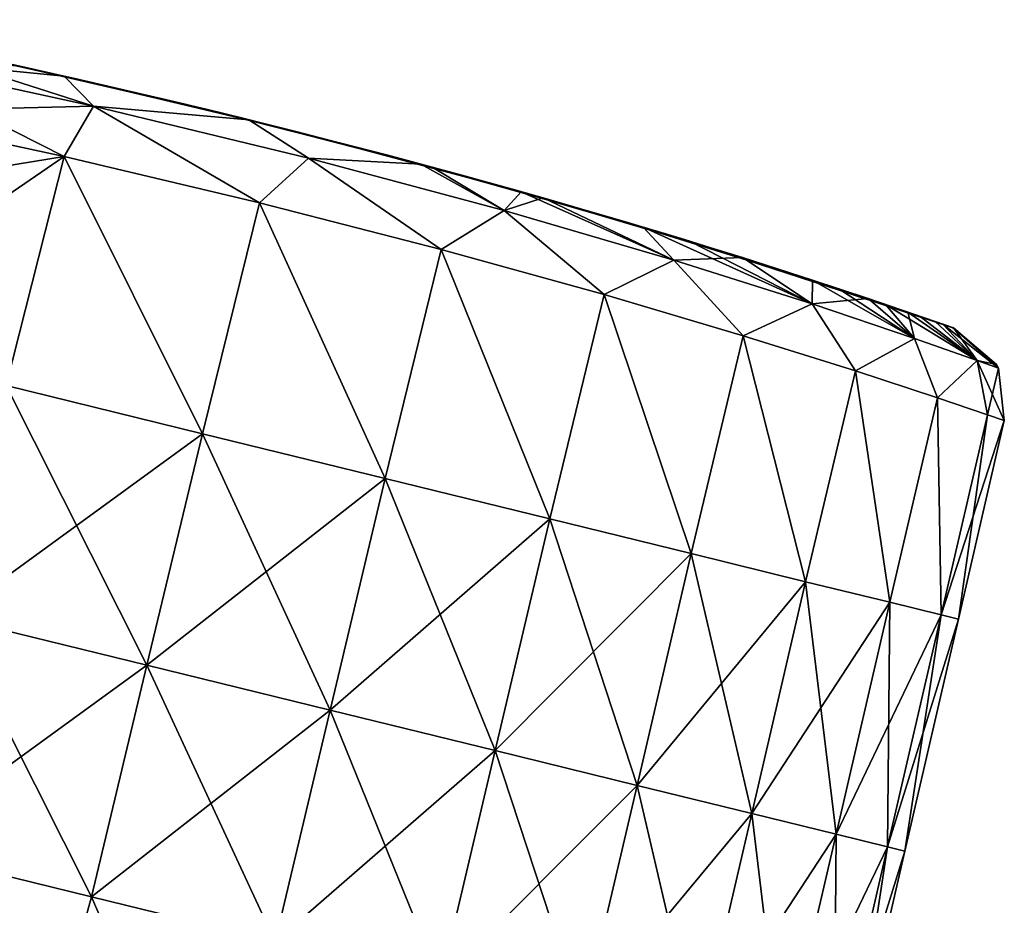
# Model space of a CAD drawing. Header units: millimetres. Extents: x -71 to 126, y -35 to 75.
# Tile 164 of 178: x 113 to 126, y 1 to 12. Entities that reach past the tile are written whole.
import ezdxf

# ---------------------------------------------------------------- set-up
doc = ezdxf.new("R2010")
doc.units = ezdxf.units.MM
doc.header["$LTSCALE"] = 52.536866
for name, color, linetype in [('10', 7, 'CONTINUOUS'), ('13', 7, 'CONTINUOUS'), ('23', 7, 'CONTINUOUS'), ('418', 7, 'CONTINUOUS'), ('427', 7, 'CONTINUOUS')]:
    doc.layers.add(name, color=color, linetype=linetype)

msp = doc.modelspace()

# ---------------------------------------------------------------- linework, layer by layer
at = {"layer": '10', "linetype": 'Continuous'}
for points in [[(110.572, 12.316, -2.553), (111.075, 12.216, 0.45), (113.388, 11.726, -2.553), (110.572, 12.316, -2.553)], [(110.572, 12.316, -2.553), (113.388, 11.726, -2.553), (112.663, 11.884, -5.556), (110.572, 12.316, -2.553)], [(113.43, 11.717, 9.459), (110.627, 12.305, 9.459), (112.873, 11.839, 12.462), (113.43, 11.717, 9.459)], [(110.627, 12.305, 9.459), (113.43, 11.717, 9.459), (112.428, 11.935, 6.456), (110.627, 12.305, 9.459)], [(110.919, 12.247, -11.562), (111.265, 12.177, -8.559), (113.836, 11.626, -11.562), (110.919, 12.247, -11.562)], [(110.919, 12.247, -11.562), (113.836, 11.626, -11.562), (113.358, 11.733, -14.602), (110.919, 12.247, -11.562)], [(111.075, 12.216, 0.45), (113.171, 11.774, 3.453), (113.895, 11.613, 0.45), (111.075, 12.216, 0.45)], [(111.075, 12.216, 0.45), (113.895, 11.613, 0.45), (113.388, 11.726, -2.553), (111.075, 12.216, 0.45)], [(111.265, 12.177, -8.559), (112.663, 11.884, -5.556), (114.068, 11.574, -8.559), (111.265, 12.177, -8.559)], [(111.265, 12.177, -8.559), (114.068, 11.574, -8.559), (113.836, 11.626, -11.562), (111.265, 12.177, -8.559)], [(112.873, 11.839, 12.462), (111.467, 12.136, 14.835), (113.935, 11.604, 14.481), (112.873, 11.839, 12.462)], [(112.428, 11.935, 6.456), (113.43, 11.717, 9.459), (115.229, 11.305, 6.456), (112.428, 11.935, 6.456)], [(112.428, 11.935, 6.456), (115.229, 11.305, 6.456), (113.171, 11.774, 3.453), (112.428, 11.935, 6.456)], [(112.663, 11.884, -5.556), (113.388, 11.726, -2.553), (115.462, 11.249, -5.556), (112.663, 11.884, -5.556)], [(112.663, 11.884, -5.556), (115.462, 11.249, -5.556), (114.068, 11.574, -8.559), (112.663, 11.884, -5.556)], [(115.725, 11.186, 12.462), (113.43, 11.717, 9.459), (112.873, 11.839, 12.462), (115.725, 11.186, 12.462)], [(115.725, 11.186, 12.462), (112.873, 11.839, 12.462), (113.935, 11.604, 14.481), (115.725, 11.186, 12.462)], [(113.171, 11.774, 3.453), (115.229, 11.305, 6.456), (115.973, 11.126, 3.453), (113.171, 11.774, 3.453)], [(113.171, 11.774, 3.453), (115.973, 11.126, 3.453), (113.895, 11.613, 0.45), (113.171, 11.774, 3.453)], [(113.358, 11.733, -14.602), (113.836, 11.626, -11.562), (113.935, 11.604, -14.481), (113.358, 11.733, -14.602)], [(113.388, 11.726, -2.553), (113.895, 11.613, 0.45), (116.192, 11.072, -2.553), (113.388, 11.726, -2.553)], [(113.388, 11.726, -2.553), (116.192, 11.072, -2.553), (115.462, 11.249, -5.556), (113.388, 11.726, -2.553)], [(116.222, 11.065, 9.459), (113.43, 11.717, 9.459), (115.725, 11.186, 12.462), (116.222, 11.065, 9.459)], [(113.43, 11.717, 9.459), (116.222, 11.065, 9.459), (115.229, 11.305, 6.456), (113.43, 11.717, 9.459)], [(113.836, 11.626, -11.562), (114.068, 11.574, -8.559), (116.74, 10.936, -11.562), (113.836, 11.626, -11.562)], [(113.836, 11.626, -11.562), (116.74, 10.936, -11.562), (113.935, 11.604, -14.481), (113.836, 11.626, -11.562)], [(113.895, 11.613, 0.45), (115.973, 11.126, 3.453), (116.704, 10.945, 0.45), (113.895, 11.613, 0.45)], [(113.895, 11.613, 0.45), (116.704, 10.945, 0.45), (116.192, 11.072, -2.553), (113.895, 11.613, 0.45)], [(116.266, 11.054, 13.72), (115.725, 11.186, 12.462), (113.935, 11.604, 14.481), (116.266, 11.054, 13.72)], [(113.935, 11.604, -14.481), (116.74, 10.936, -11.562), (116.266, 11.054, -13.72), (113.935, 11.604, -14.481)], [(114.068, 11.574, -8.559), (115.462, 11.249, -5.556), (116.859, 10.906, -8.559), (114.068, 11.574, -8.559)], [(114.068, 11.574, -8.559), (116.859, 10.906, -8.559), (116.74, 10.936, -11.562), (114.068, 11.574, -8.559)], [(115.229, 11.305, 6.456), (116.222, 11.065, 9.459), (118.019, 10.606, 6.456), (115.229, 11.305, 6.456)], [(115.229, 11.305, 6.456), (118.019, 10.606, 6.456), (115.973, 11.126, 3.453), (115.229, 11.305, 6.456)], [(115.462, 11.249, -5.556), (116.192, 11.072, -2.553), (118.248, 10.546, -5.556), (115.462, 11.249, -5.556)], [(115.462, 11.249, -5.556), (118.248, 10.546, -5.556), (116.859, 10.906, -8.559), (115.462, 11.249, -5.556)], [(118.577, 10.457, 12.478), (116.222, 11.065, 9.459), (115.725, 11.186, 12.462), (118.577, 10.457, 12.478)], [(118.577, 10.457, 12.478), (115.725, 11.186, 12.462), (118.434, 10.496, 12.572), (118.577, 10.457, 12.478)], [(118.434, 10.496, 12.572), (115.725, 11.186, 12.462), (116.266, 11.054, 13.72), (118.434, 10.496, 12.572)], [(115.973, 11.126, 3.453), (118.019, 10.606, 6.456), (118.764, 10.407, 3.453), (115.973, 11.126, 3.453)], [(115.973, 11.126, 3.453), (118.764, 10.407, 3.453), (116.704, 10.945, 0.45), (115.973, 11.126, 3.453)], [(116.192, 11.072, -2.553), (116.704, 10.945, 0.45), (118.984, 10.347, -2.553), (116.192, 11.072, -2.553)], [(116.192, 11.072, -2.553), (118.984, 10.347, -2.553), (118.248, 10.546, -5.556), (116.192, 11.072, -2.553)], [(119.001, 10.342, 9.459), (116.222, 11.065, 9.459), (118.577, 10.457, 12.478), (119.001, 10.342, 9.459)], [(116.222, 11.065, 9.459), (119.001, 10.342, 9.459), (118.019, 10.606, 6.456), (116.222, 11.065, 9.459)], [(116.266, 11.054, -13.72), (116.74, 10.936, -11.562), (118.434, 10.496, -12.572), (116.266, 11.054, -13.72)], [(116.704, 10.945, 0.45), (118.764, 10.407, 3.453), (119.499, 10.204, 0.45), (116.704, 10.945, 0.45)], [(116.704, 10.945, 0.45), (119.499, 10.204, 0.45), (118.984, 10.347, -2.553), (116.704, 10.945, 0.45)], [(116.74, 10.936, -11.562), (116.859, 10.906, -8.559), (119.701, 10.147, -11.652), (116.74, 10.936, -11.562)], [(116.74, 10.936, -11.562), (119.701, 10.147, -11.652), (118.434, 10.496, -12.572), (116.74, 10.936, -11.562)], [(116.859, 10.906, -8.559), (118.248, 10.546, -5.556), (119.638, 10.165, -8.559), (116.859, 10.906, -8.559)], [(116.859, 10.906, -8.559), (119.638, 10.165, -8.559), (119.701, 10.147, -11.652), (116.859, 10.906, -8.559)], [(118.019, 10.606, 6.456), (119.001, 10.342, 9.459), (120.795, 9.832, 6.456), (118.019, 10.606, 6.456)], [(118.019, 10.606, 6.456), (120.795, 9.832, 6.456), (118.764, 10.407, 3.453), (118.019, 10.606, 6.456)], [(118.248, 10.546, -5.556), (118.984, 10.347, -2.553), (121.021, 9.765, -5.556), (118.248, 10.546, -5.556)], [(118.248, 10.546, -5.556), (121.021, 9.765, -5.556), (119.638, 10.165, -8.559), (118.248, 10.546, -5.556)], [(119.98, 10.069, 11.42), (119.001, 10.342, 9.459), (118.577, 10.457, 12.478), (119.98, 10.069, 11.42)], [(118.764, 10.407, 3.453), (120.795, 9.832, 6.456), (121.54, 9.61, 3.453), (118.764, 10.407, 3.453)], [(118.764, 10.407, 3.453), (121.54, 9.61, 3.453), (119.499, 10.204, 0.45), (118.764, 10.407, 3.453)], [(118.984, 10.347, -2.553), (119.499, 10.204, 0.45), (121.762, 9.542, -2.553), (118.984, 10.347, -2.553)], [(118.984, 10.347, -2.553), (121.762, 9.542, -2.553), (121.021, 9.765, -5.556), (118.984, 10.347, -2.553)], [(121.834, 9.52, 9.511), (119.001, 10.342, 9.459), (121.244, 9.699, 10.197), (121.834, 9.52, 9.511)], [(119.001, 10.342, 9.459), (121.834, 9.52, 9.511), (120.795, 9.832, 6.456), (119.001, 10.342, 9.459)], [(121.244, 9.699, 10.197), (119.001, 10.342, 9.459), (119.98, 10.069, 11.42), (121.244, 9.699, 10.197)], [(119.499, 10.204, 0.45), (121.54, 9.61, 3.453), (122.281, 9.382, 0.45), (119.499, 10.204, 0.45)], [(119.499, 10.204, 0.45), (122.281, 9.382, 0.45), (121.762, 9.542, -2.553), (119.499, 10.204, 0.45)], [(119.638, 10.165, -8.559), (121.021, 9.765, -5.556), (122.494, 9.315, -8.628), (119.638, 10.165, -8.559)], [(119.638, 10.165, -8.559), (122.494, 9.315, -8.628), (121.244, 9.699, -10.197), (119.638, 10.165, -8.559)], [(119.701, 10.147, -11.652), (119.638, 10.165, -8.559), (121.244, 9.699, -10.197), (119.701, 10.147, -11.652)], [(120.795, 9.832, 6.456), (121.834, 9.52, 9.511), (123.377, 9.032, 7.176), (120.795, 9.832, 6.456)], [(123.712, 8.922, 6.507), (120.795, 9.832, 6.456), (123.377, 9.032, 7.176), (123.712, 8.922, 6.507)], [(120.795, 9.832, 6.456), (123.712, 8.922, 6.507), (121.54, 9.61, 3.453), (120.795, 9.832, 6.456)], [(121.021, 9.765, -5.556), (121.762, 9.542, -2.553), (124.082, 8.798, -5.651), (121.021, 9.765, -5.556)], [(121.021, 9.765, -5.556), (124.082, 8.798, -5.651), (122.494, 9.315, -8.628), (121.021, 9.765, -5.556)], [(121.54, 9.61, 3.453), (123.712, 8.922, 6.507), (124.301, 8.724, 5.065), (121.54, 9.61, 3.453)], [(124.739, 8.574, 3.567), (121.54, 9.61, 3.453), (124.301, 8.724, 5.065), (124.739, 8.574, 3.567)], [(121.54, 9.61, 3.453), (124.739, 8.574, 3.567), (122.281, 9.382, 0.45), (121.54, 9.61, 3.453)], [(121.762, 9.542, -2.553), (122.281, 9.382, 0.45), (124.928, 8.509, -2.649), (121.762, 9.542, -2.553)], [(121.762, 9.542, -2.553), (124.928, 8.509, -2.649), (124.082, 8.798, -5.651), (121.762, 9.542, -2.553)], [(122.281, 9.382, 0.45), (124.739, 8.574, 3.567), (125.023, 8.476, 2.029), (122.281, 9.382, 0.45)], [(125.15, 8.431, 0.471), (122.281, 9.382, 0.45), (125.023, 8.476, 2.029), (125.15, 8.431, 0.471)], [(122.281, 9.382, 0.45), (125.15, 8.431, 0.471), (124.928, 8.509, -2.649), (122.281, 9.382, 0.45)], [(122.494, 9.315, -8.628), (124.082, 8.798, -5.651), (123.377, 9.032, -7.176), (122.494, 9.315, -8.628)], [(124.082, 8.798, -5.651), (124.928, 8.509, -2.649), (124.582, 8.628, -4.172), (124.082, 8.798, -5.651)], [(124.928, 8.509, -2.649), (125.15, 8.431, 0.471), (125.157, 8.429), (124.928, 8.509, -2.649)]]:
    msp.add_3dface(points, dxfattribs=at)
at = {"layer": '13', "linetype": 'Continuous'}
for points in [[(111.07, 10.124, -15.848), (111.322, 11.156, -15.833), (113.935, 10.589, -15.455), (111.07, 10.124, -15.848)], [(110.632, 8.331, -15.873), (111.07, 10.124, -15.848), (113.935, 10.589, -15.455), (110.632, 8.331, -15.873)], [(110.632, 8.331, -15.873), (113.935, 10.589, -15.455), (113.204, 7.701, -15.501), (110.632, 8.331, -15.873)], [(113.204, 7.701, -15.501), (113.935, 10.589, -15.455), (115.679, 7.094, -14.691), (113.204, 7.701, -15.501)], [(113.935, 10.589, -15.455), (116.401, 10.005, -14.644), (115.679, 7.094, -14.691), (113.935, 10.589, -15.455)], [(115.679, 7.094, -14.691), (116.401, 10.005, -14.644), (117.987, 6.528, -13.466), (115.679, 7.094, -14.691)], [(116.401, 10.005, -14.644), (118.694, 9.417, -13.419), (117.987, 6.528, -13.466), (116.401, 10.005, -14.644)], [(117.987, 6.528, -13.466), (118.694, 9.417, -13.419), (120.064, 6.02, -11.859), (117.987, 6.528, -13.466)], [(118.694, 9.417, -13.419), (120.748, 8.849, -11.815), (120.064, 6.02, -11.859), (118.694, 9.417, -13.419)], [(120.064, 6.02, -11.859), (120.748, 8.849, -11.815), (121.849, 5.582, -9.917), (120.064, 6.02, -11.859)], [(120.748, 8.849, -11.815), (122.506, 8.329, -9.876), (121.849, 5.582, -9.917), (120.748, 8.849, -11.815)], [(121.849, 5.582, -9.917), (122.506, 8.329, -9.876), (123.292, 5.228, -7.694), (121.849, 5.582, -9.917)], [(122.506, 8.329, -9.876), (123.921, 7.886, -7.658), (123.292, 5.228, -7.694), (122.506, 8.329, -9.876)], [(123.292, 5.228, -7.694), (123.921, 7.886, -7.658), (124.354, 4.968, -5.254), (123.292, 5.228, -7.694)], [(123.921, 7.886, -7.658), (124.957, 7.546, -5.226), (124.354, 4.968, -5.254), (123.921, 7.886, -7.658)], [(113.204, 7.701, -15.501), (115.679, 7.094, -14.691), (112.498, 4.782, -15.541), (113.204, 7.701, -15.501)], [(124.354, 4.968, -5.254), (124.957, 7.546, -5.226), (125.003, 4.809, -2.665), (124.354, 4.968, -5.254)], [(124.957, 7.546, -5.226), (125.588, 7.333, -2.65), (125.003, 4.809, -2.665), (124.957, 7.546, -5.226)], [(125.588, 7.333, -2.65), (125.8, 7.26), (125.003, 4.809, -2.665), (125.588, 7.333, -2.65)], [(125.003, 4.809, -2.665), (125.8, 7.26), (125.221, 4.755), (125.003, 4.809, -2.665)], [(112.498, 4.782, -15.541), (115.679, 7.094, -14.691), (114.979, 4.174, -14.729), (112.498, 4.782, -15.541)], [(115.679, 7.094, -14.691), (117.987, 6.528, -13.466), (114.979, 4.174, -14.729), (115.679, 7.094, -14.691)], [(114.979, 4.174, -14.729), (117.987, 6.528, -13.466), (117.293, 3.607, -13.5), (114.979, 4.174, -14.729)], [(117.987, 6.528, -13.466), (120.064, 6.02, -11.859), (117.293, 3.607, -13.5), (117.987, 6.528, -13.466)], [(117.293, 3.607, -13.5), (120.064, 6.02, -11.859), (119.375, 3.097, -11.889), (117.293, 3.607, -13.5)], [(120.064, 6.02, -11.859), (121.849, 5.582, -9.917), (119.375, 3.097, -11.889), (120.064, 6.02, -11.859)], [(119.375, 3.097, -11.889), (121.849, 5.582, -9.917), (121.165, 2.658, -9.942), (119.375, 3.097, -11.889)], [(121.849, 5.582, -9.917), (123.292, 5.228, -7.694), (121.165, 2.658, -9.942), (121.849, 5.582, -9.917)], [(121.165, 2.658, -9.942), (123.292, 5.228, -7.694), (122.612, 2.303, -7.714), (121.165, 2.658, -9.942)], [(123.292, 5.228, -7.694), (124.354, 4.968, -5.254), (122.612, 2.303, -7.714), (123.292, 5.228, -7.694)], [(122.612, 2.303, -7.714), (124.354, 4.968, -5.254), (123.676, 2.042, -5.267), (122.612, 2.303, -7.714)], [(124.354, 4.968, -5.254), (125.003, 4.809, -2.665), (123.676, 2.042, -5.267), (124.354, 4.968, -5.254)], [(112.498, 4.782, -15.541), (114.979, 4.174, -14.729), (111.792, 1.864, -15.58), (112.498, 4.782, -15.541)], [(123.676, 2.042, -5.267), (125.003, 4.809, -2.665), (124.327, 1.883, -2.671), (123.676, 2.042, -5.267)], [(125.003, 4.809, -2.665), (125.221, 4.755), (124.327, 1.883, -2.671), (125.003, 4.809, -2.665)], [(125.221, 4.755), (124.546, 1.829), (124.327, 1.883, -2.671), (125.221, 4.755)], [(111.792, 1.864, -15.58), (114.979, 4.174, -14.729), (114.279, 1.254, -14.766), (111.792, 1.864, -15.58)], [(114.979, 4.174, -14.729), (117.293, 3.607, -13.5), (114.279, 1.254, -14.766), (114.979, 4.174, -14.729)], [(114.279, 1.254, -14.766), (117.293, 3.607, -13.5), (116.599, 0.685, -13.535), (114.279, 1.254, -14.766)], [(117.293, 3.607, -13.5), (119.375, 3.097, -11.889), (116.599, 0.685, -13.535), (117.293, 3.607, -13.5)], [(116.599, 0.685, -13.535), (119.375, 3.097, -11.889), (118.686, 0.174, -11.92), (116.599, 0.685, -13.535)], [(119.375, 3.097, -11.889), (121.165, 2.658, -9.942), (118.686, 0.174, -11.92), (119.375, 3.097, -11.889)], [(118.686, 0.174, -11.92), (121.165, 2.658, -9.942), (120.48, -0.266, -9.968), (118.686, 0.174, -11.92)], [(121.165, 2.658, -9.942), (122.612, 2.303, -7.714), (120.48, -0.266, -9.968), (121.165, 2.658, -9.942)], [(120.48, -0.266, -9.968), (122.612, 2.303, -7.714), (121.932, -0.622, -7.733), (120.48, -0.266, -9.968)], [(122.612, 2.303, -7.714), (123.676, 2.042, -5.267), (121.932, -0.622, -7.733), (122.612, 2.303, -7.714)], [(121.932, -0.622, -7.733), (123.676, 2.042, -5.267), (122.998, -0.883, -5.281), (121.932, -0.622, -7.733)], [(123.676, 2.042, -5.267), (124.327, 1.883, -2.671), (122.998, -0.883, -5.281), (123.676, 2.042, -5.267)], [(122.998, -0.883, -5.281), (124.327, 1.883, -2.671), (123.651, -1.043, -2.678), (122.998, -0.883, -5.281)], [(124.327, 1.883, -2.671), (124.546, 1.829), (123.651, -1.043, -2.678), (124.327, 1.883, -2.671)], [(111.032, -1.042, -15.632), (111.792, 1.864, -15.58), (113.479, -1.641, -14.846), (111.032, -1.042, -15.632)], [(111.792, 1.864, -15.58), (114.279, 1.254, -14.766), (113.479, -1.641, -14.846), (111.792, 1.864, -15.58)], [(124.546, 1.829), (123.87, -1.097), (123.651, -1.043, -2.678), (124.546, 1.829)], [(113.479, -1.641, -14.846), (114.279, 1.254, -14.766), (115.767, -2.202, -13.658), (113.479, -1.641, -14.846)], [(114.279, 1.254, -14.766), (116.599, 0.685, -13.535), (115.767, -2.202, -13.658), (114.279, 1.254, -14.766)]]:
    msp.add_3dface(points, dxfattribs=at)
at = {"layer": '23', "linetype": 'Continuous'}
for points in [[(111.322, 11.156, -15.833), (111.447, 11.849, -15.533), (114.304, 11.227, -15.094), (111.322, 11.156, -15.833)], [(113.358, 11.733, -14.602), (113.935, 11.604, -14.481), (111.447, 11.849, -15.533), (113.358, 11.733, -14.602)], [(111.447, 11.849, -15.533), (113.935, 11.604, -14.481), (114.304, 11.227, -15.094), (111.447, 11.849, -15.533)], [(113.935, 11.604, -14.481), (116.266, 11.054, -13.72), (114.304, 11.227, -15.094), (113.935, 11.604, -14.481)], [(113.935, 10.589, -15.455), (111.322, 11.156, -15.833), (114.304, 11.227, -15.094), (113.935, 10.589, -15.455)], [(116.401, 10.005, -14.644), (113.935, 10.589, -15.455), (114.304, 11.227, -15.094), (116.401, 10.005, -14.644)], [(114.304, 11.227, -15.094), (116.266, 11.054, -13.72), (117.016, 10.571, -14.116), (114.304, 11.227, -15.094)], [(116.401, 10.005, -14.644), (114.304, 11.227, -15.094), (117.016, 10.571, -14.116), (116.401, 10.005, -14.644)], [(116.266, 11.054, -13.72), (118.434, 10.496, -12.572), (117.016, 10.571, -14.116), (116.266, 11.054, -13.72)], [(118.694, 9.417, -13.419), (116.401, 10.005, -14.644), (117.016, 10.571, -14.116), (118.694, 9.417, -13.419)], [(117.016, 10.571, -14.116), (118.434, 10.496, -12.572), (119.487, 9.911, -12.634), (117.016, 10.571, -14.116)], [(118.694, 9.417, -13.419), (117.016, 10.571, -14.116), (119.487, 9.911, -12.634), (118.694, 9.417, -13.419)], [(118.434, 10.496, -12.572), (119.701, 10.147, -11.652), (119.487, 9.911, -12.634), (118.434, 10.496, -12.572)], [(119.487, 9.911, -12.634), (119.701, 10.147, -11.652), (121.631, 9.283, -10.701), (119.487, 9.911, -12.634)], [(119.701, 10.147, -11.652), (121.244, 9.699, -10.197), (121.631, 9.283, -10.701), (119.701, 10.147, -11.652)], [(120.748, 8.849, -11.815), (118.694, 9.417, -13.419), (119.487, 9.911, -12.634), (120.748, 8.849, -11.815)], [(120.748, 8.849, -11.815), (119.487, 9.911, -12.634), (121.631, 9.283, -10.701), (120.748, 8.849, -11.815)], [(121.244, 9.699, -10.197), (122.494, 9.315, -8.628), (121.631, 9.283, -10.701), (121.244, 9.699, -10.197)], [(122.506, 8.329, -9.876), (120.748, 8.849, -11.815), (121.631, 9.283, -10.701), (122.506, 8.329, -9.876)], [(121.631, 9.283, -10.701), (122.494, 9.315, -8.628), (123.376, 8.731, -8.384), (121.631, 9.283, -10.701)], [(122.506, 8.329, -9.876), (121.631, 9.283, -10.701), (123.376, 8.731, -8.384), (122.506, 8.329, -9.876)], [(122.494, 9.315, -8.628), (123.377, 9.032, -7.176), (123.376, 8.731, -8.384), (122.494, 9.315, -8.628)], [(123.377, 9.032, -7.176), (124.082, 8.798, -5.651), (123.376, 8.731, -8.384), (123.377, 9.032, -7.176)], [(123.921, 7.886, -7.658), (122.506, 8.329, -9.876), (123.376, 8.731, -8.384), (123.921, 7.886, -7.658)], [(123.376, 8.731, -8.384), (124.082, 8.798, -5.651), (124.666, 8.297, -5.765), (123.376, 8.731, -8.384)], [(123.921, 7.886, -7.658), (123.376, 8.731, -8.384), (124.666, 8.297, -5.765), (123.921, 7.886, -7.658)], [(124.082, 8.798, -5.651), (124.582, 8.628, -4.172), (124.666, 8.297, -5.765), (124.082, 8.798, -5.651)], [(124.582, 8.628, -4.172), (124.928, 8.509, -2.649), (125.458, 8.019, -2.936), (124.582, 8.628, -4.172)], [(124.666, 8.297, -5.765), (124.582, 8.628, -4.172), (125.458, 8.019, -2.936), (124.666, 8.297, -5.765)], [(124.928, 8.509, -2.649), (125.157, 8.429), (125.458, 8.019, -2.936), (124.928, 8.509, -2.649)], [(125.458, 8.019, -2.936), (125.157, 8.429), (125.702, 7.967), (125.458, 8.019, -2.936)], [(124.957, 7.546, -5.226), (123.921, 7.886, -7.658), (124.666, 8.297, -5.765), (124.957, 7.546, -5.226)], [(124.957, 7.546, -5.226), (124.666, 8.297, -5.765), (125.458, 8.019, -2.936), (124.957, 7.546, -5.226)], [(125.588, 7.333, -2.65), (124.957, 7.546, -5.226), (125.458, 8.019, -2.936), (125.588, 7.333, -2.65)], [(125.588, 7.333, -2.65), (125.458, 8.019, -2.936), (125.725, 7.922), (125.588, 7.333, -2.65)], [(125.725, 7.922), (125.458, 8.019, -2.936), (125.702, 7.967), (125.725, 7.922)], [(125.8, 7.26), (125.588, 7.333, -2.65), (125.725, 7.922), (125.8, 7.26)]]:
    msp.add_3dface(points, dxfattribs=at)
at = {"layer": '418', "linetype": 'Continuous'}
for points in [[(111.322, 11.156, 15.833), (113.204, 7.701, 15.501), (113.935, 10.589, 15.455), (111.322, 11.156, 15.833)], [(113.204, 7.701, 15.501), (115.679, 7.094, 14.691), (113.935, 10.589, 15.455), (113.204, 7.701, 15.501)], [(113.935, 10.589, 15.455), (115.679, 7.094, 14.691), (116.401, 10.005, 14.644), (113.935, 10.589, 15.455)], [(115.679, 7.094, 14.691), (117.987, 6.528, 13.466), (116.401, 10.005, 14.644), (115.679, 7.094, 14.691)], [(116.401, 10.005, 14.644), (117.987, 6.528, 13.466), (118.694, 9.417, 13.419), (116.401, 10.005, 14.644)], [(117.987, 6.528, 13.466), (120.064, 6.02, 11.859), (118.694, 9.417, 13.419), (117.987, 6.528, 13.466)], [(118.694, 9.417, 13.419), (120.064, 6.02, 11.859), (120.748, 8.849, 11.815), (118.694, 9.417, 13.419)], [(120.064, 6.02, 11.859), (121.849, 5.582, 9.917), (120.748, 8.849, 11.815), (120.064, 6.02, 11.859)], [(120.748, 8.849, 11.815), (121.849, 5.582, 9.917), (122.506, 8.329, 9.876), (120.748, 8.849, 11.815)], [(121.849, 5.582, 9.917), (123.292, 5.228, 7.694), (122.506, 8.329, 9.876), (121.849, 5.582, 9.917)], [(122.506, 8.329, 9.876), (123.292, 5.228, 7.694), (123.921, 7.886, 7.658), (122.506, 8.329, 9.876)], [(123.292, 5.228, 7.694), (124.354, 4.968, 5.254), (123.921, 7.886, 7.658), (123.292, 5.228, 7.694)], [(123.921, 7.886, 7.658), (124.354, 4.968, 5.254), (124.957, 7.546, 5.226), (123.921, 7.886, 7.658)], [(114.979, 4.174, 14.729), (113.204, 7.701, 15.501), (112.498, 4.782, 15.541), (114.979, 4.174, 14.729)], [(115.679, 7.094, 14.691), (113.204, 7.701, 15.501), (114.979, 4.174, 14.729), (115.679, 7.094, 14.691)], [(124.354, 4.968, 5.254), (125.003, 4.809, 2.665), (124.957, 7.546, 5.226), (124.354, 4.968, 5.254)], [(124.957, 7.546, 5.226), (125.003, 4.809, 2.665), (125.588, 7.333, 2.65), (124.957, 7.546, 5.226)], [(125.003, 4.809, 2.665), (125.221, 4.755), (125.588, 7.333, 2.65), (125.003, 4.809, 2.665)], [(125.221, 4.755), (125.8, 7.26), (125.588, 7.333, 2.65), (125.221, 4.755)], [(117.293, 3.607, 13.5), (115.679, 7.094, 14.691), (114.979, 4.174, 14.729), (117.293, 3.607, 13.5)], [(117.987, 6.528, 13.466), (115.679, 7.094, 14.691), (117.293, 3.607, 13.5), (117.987, 6.528, 13.466)], [(119.375, 3.097, 11.889), (117.987, 6.528, 13.466), (117.293, 3.607, 13.5), (119.375, 3.097, 11.889)], [(120.064, 6.02, 11.859), (117.987, 6.528, 13.466), (119.375, 3.097, 11.889), (120.064, 6.02, 11.859)], [(121.165, 2.658, 9.942), (120.064, 6.02, 11.859), (119.375, 3.097, 11.889), (121.165, 2.658, 9.942)], [(121.849, 5.582, 9.917), (120.064, 6.02, 11.859), (121.165, 2.658, 9.942), (121.849, 5.582, 9.917)], [(122.612, 2.303, 7.714), (121.849, 5.582, 9.917), (121.165, 2.658, 9.942), (122.612, 2.303, 7.714)], [(123.292, 5.228, 7.694), (121.849, 5.582, 9.917), (122.612, 2.303, 7.714), (123.292, 5.228, 7.694)], [(123.676, 2.042, 5.267), (123.292, 5.228, 7.694), (122.612, 2.303, 7.714), (123.676, 2.042, 5.267)], [(124.354, 4.968, 5.254), (123.292, 5.228, 7.694), (123.676, 2.042, 5.267), (124.354, 4.968, 5.254)], [(124.327, 1.883, 2.671), (124.354, 4.968, 5.254), (123.676, 2.042, 5.267), (124.327, 1.883, 2.671)], [(125.003, 4.809, 2.665), (124.354, 4.968, 5.254), (124.327, 1.883, 2.671), (125.003, 4.809, 2.665)], [(114.279, 1.254, 14.766), (112.498, 4.782, 15.541), (111.792, 1.864, 15.58), (114.279, 1.254, 14.766)], [(114.979, 4.174, 14.729), (112.498, 4.782, 15.541), (114.279, 1.254, 14.766), (114.979, 4.174, 14.729)], [(124.546, 1.829), (125.003, 4.809, 2.665), (124.327, 1.883, 2.671), (124.546, 1.829)], [(124.546, 1.829), (125.221, 4.755), (125.003, 4.809, 2.665), (124.546, 1.829)], [(116.599, 0.685, 13.535), (114.979, 4.174, 14.729), (114.279, 1.254, 14.766), (116.599, 0.685, 13.535)], [(117.293, 3.607, 13.5), (114.979, 4.174, 14.729), (116.599, 0.685, 13.535), (117.293, 3.607, 13.5)], [(118.686, 0.174, 11.92), (117.293, 3.607, 13.5), (116.599, 0.685, 13.535), (118.686, 0.174, 11.92)], [(119.375, 3.097, 11.889), (117.293, 3.607, 13.5), (118.686, 0.174, 11.92), (119.375, 3.097, 11.889)], [(120.48, -0.266, 9.968), (119.375, 3.097, 11.889), (118.686, 0.174, 11.92), (120.48, -0.266, 9.968)], [(121.165, 2.658, 9.942), (119.375, 3.097, 11.889), (120.48, -0.266, 9.968), (121.165, 2.658, 9.942)], [(121.932, -0.622, 7.733), (121.165, 2.658, 9.942), (120.48, -0.266, 9.968), (121.932, -0.622, 7.733)], [(122.612, 2.303, 7.714), (121.165, 2.658, 9.942), (121.932, -0.622, 7.733), (122.612, 2.303, 7.714)], [(122.998, -0.883, 5.281), (122.612, 2.303, 7.714), (121.932, -0.622, 7.733), (122.998, -0.883, 5.281)], [(123.676, 2.042, 5.267), (122.612, 2.303, 7.714), (122.998, -0.883, 5.281), (123.676, 2.042, 5.267)], [(123.651, -1.043, 2.678), (123.676, 2.042, 5.267), (122.998, -0.883, 5.281), (123.651, -1.043, 2.678)], [(124.327, 1.883, 2.671), (123.676, 2.042, 5.267), (123.651, -1.043, 2.678), (124.327, 1.883, 2.671)], [(123.87, -1.097), (124.327, 1.883, 2.671), (123.651, -1.043, 2.678), (123.87, -1.097)], [(123.87, -1.097), (124.546, 1.829), (124.327, 1.883, 2.671), (123.87, -1.097)], [(113.479, -1.641, 14.846), (111.792, 1.864, 15.58), (111.032, -1.042, 15.632), (113.479, -1.641, 14.846)], [(114.279, 1.254, 14.766), (111.792, 1.864, 15.58), (113.479, -1.641, 14.846), (114.279, 1.254, 14.766)], [(115.767, -2.202, 13.658), (114.279, 1.254, 14.766), (113.479, -1.641, 14.846), (115.767, -2.202, 13.658)], [(116.599, 0.685, 13.535), (114.279, 1.254, 14.766), (115.767, -2.202, 13.658), (116.599, 0.685, 13.535)]]:
    msp.add_3dface(points, dxfattribs=at)
at = {"layer": '427', "linetype": 'Continuous'}
for points in [[(114.304, 11.227, 15.094), (111.467, 12.136, 14.835), (111.447, 11.849, 15.533), (114.304, 11.227, 15.094)], [(113.935, 11.604, 14.481), (111.467, 12.136, 14.835), (114.304, 11.227, 15.094), (113.935, 11.604, 14.481)], [(111.322, 11.156, 15.833), (113.935, 10.589, 15.455), (111.447, 11.849, 15.533), (111.322, 11.156, 15.833)], [(113.935, 10.589, 15.455), (114.304, 11.227, 15.094), (111.447, 11.849, 15.533), (113.935, 10.589, 15.455)], [(116.266, 11.054, 13.72), (113.935, 11.604, 14.481), (114.304, 11.227, 15.094), (116.266, 11.054, 13.72)], [(113.935, 10.589, 15.455), (116.401, 10.005, 14.644), (114.304, 11.227, 15.094), (113.935, 10.589, 15.455)], [(117.016, 10.571, 14.116), (116.266, 11.054, 13.72), (114.304, 11.227, 15.094), (117.016, 10.571, 14.116)], [(116.401, 10.005, 14.644), (117.016, 10.571, 14.116), (114.304, 11.227, 15.094), (116.401, 10.005, 14.644)], [(118.434, 10.496, 12.572), (116.266, 11.054, 13.72), (117.016, 10.571, 14.116), (118.434, 10.496, 12.572)], [(116.401, 10.005, 14.644), (118.694, 9.417, 13.419), (117.016, 10.571, 14.116), (116.401, 10.005, 14.644)], [(119.487, 9.911, 12.634), (118.434, 10.496, 12.572), (117.016, 10.571, 14.116), (119.487, 9.911, 12.634)], [(118.694, 9.417, 13.419), (119.487, 9.911, 12.634), (117.016, 10.571, 14.116), (118.694, 9.417, 13.419)], [(118.577, 10.457, 12.478), (118.434, 10.496, 12.572), (119.487, 9.911, 12.634), (118.577, 10.457, 12.478)], [(119.98, 10.069, 11.42), (118.577, 10.457, 12.478), (119.487, 9.911, 12.634), (119.98, 10.069, 11.42)], [(121.631, 9.283, 10.701), (119.98, 10.069, 11.42), (119.487, 9.911, 12.634), (121.631, 9.283, 10.701)], [(121.244, 9.699, 10.197), (119.98, 10.069, 11.42), (121.631, 9.283, 10.701), (121.244, 9.699, 10.197)], [(118.694, 9.417, 13.419), (120.748, 8.849, 11.815), (119.487, 9.911, 12.634), (118.694, 9.417, 13.419)], [(120.748, 8.849, 11.815), (121.631, 9.283, 10.701), (119.487, 9.911, 12.634), (120.748, 8.849, 11.815)], [(121.834, 9.52, 9.511), (121.244, 9.699, 10.197), (123.376, 8.731, 8.384), (121.834, 9.52, 9.511)], [(123.376, 8.731, 8.384), (121.244, 9.699, 10.197), (121.631, 9.283, 10.701), (123.376, 8.731, 8.384)], [(123.377, 9.032, 7.176), (121.834, 9.52, 9.511), (123.376, 8.731, 8.384), (123.377, 9.032, 7.176)], [(120.748, 8.849, 11.815), (122.506, 8.329, 9.876), (121.631, 9.283, 10.701), (120.748, 8.849, 11.815)], [(122.506, 8.329, 9.876), (123.376, 8.731, 8.384), (121.631, 9.283, 10.701), (122.506, 8.329, 9.876)], [(124.666, 8.297, 5.765), (123.377, 9.032, 7.176), (123.376, 8.731, 8.384), (124.666, 8.297, 5.765)], [(123.712, 8.922, 6.507), (123.377, 9.032, 7.176), (124.666, 8.297, 5.765), (123.712, 8.922, 6.507)], [(124.301, 8.724, 5.065), (123.712, 8.922, 6.507), (124.666, 8.297, 5.765), (124.301, 8.724, 5.065)], [(122.506, 8.329, 9.876), (123.921, 7.886, 7.658), (123.376, 8.731, 8.384), (122.506, 8.329, 9.876)], [(123.921, 7.886, 7.658), (124.666, 8.297, 5.765), (123.376, 8.731, 8.384), (123.921, 7.886, 7.658)], [(124.739, 8.574, 3.567), (124.301, 8.724, 5.065), (125.458, 8.019, 2.936), (124.739, 8.574, 3.567)], [(125.458, 8.019, 2.936), (124.301, 8.724, 5.065), (124.666, 8.297, 5.765), (125.458, 8.019, 2.936)], [(125.023, 8.476, 2.029), (124.739, 8.574, 3.567), (125.458, 8.019, 2.936), (125.023, 8.476, 2.029)], [(125.15, 8.431, 0.471), (125.023, 8.476, 2.029), (125.725, 7.922), (125.15, 8.431, 0.471)], [(125.725, 7.922), (125.023, 8.476, 2.029), (125.458, 8.019, 2.936), (125.725, 7.922)], [(125.157, 8.429), (125.15, 8.431, 0.471), (125.702, 7.967), (125.157, 8.429)], [(125.15, 8.431, 0.471), (125.725, 7.922), (125.702, 7.967), (125.15, 8.431, 0.471)], [(123.921, 7.886, 7.658), (124.957, 7.546, 5.226), (124.666, 8.297, 5.765), (123.921, 7.886, 7.658)], [(124.957, 7.546, 5.226), (125.458, 8.019, 2.936), (124.666, 8.297, 5.765), (124.957, 7.546, 5.226)], [(124.957, 7.546, 5.226), (125.588, 7.333, 2.65), (125.458, 8.019, 2.936), (124.957, 7.546, 5.226)], [(125.8, 7.26), (125.725, 7.922), (125.458, 8.019, 2.936), (125.8, 7.26)], [(125.588, 7.333, 2.65), (125.8, 7.26), (125.458, 8.019, 2.936), (125.588, 7.333, 2.65)]]:
    msp.add_3dface(points, dxfattribs=at)

doc.saveas('drawing.dxf')
